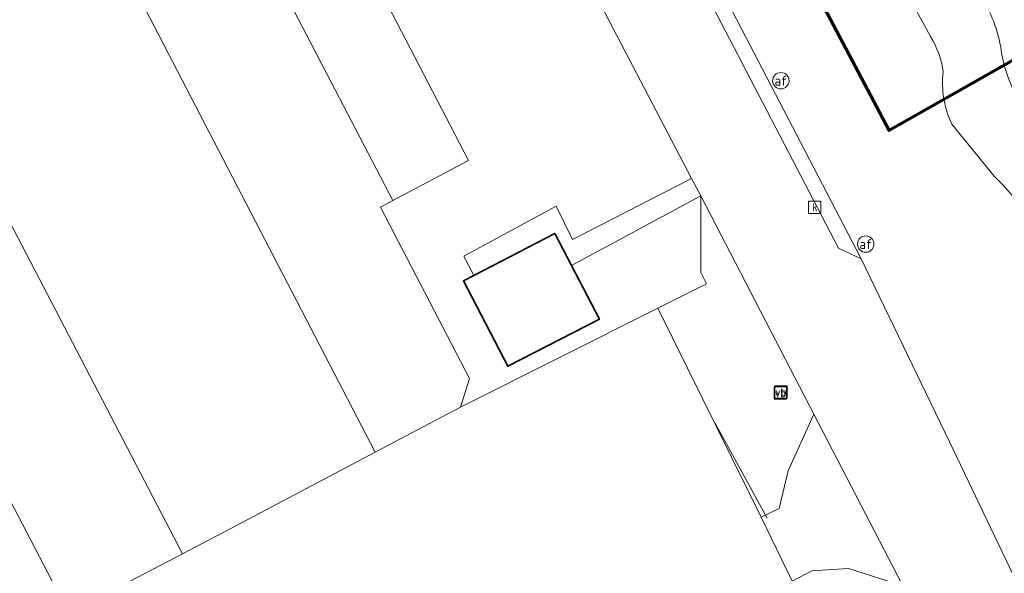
# Model space of a CAD drawing. Header units: metres. Extents: x 108651 to 109770, y 520801 to 521818.
# Tile 26 of 66: x 109093 to 109138, y 521134 to 521159. Entities that reach past the tile are written whole.
import ezdxf
from ezdxf.enums import TextEntityAlignment as Align

# ---------------------------------------------------------------- set-up
doc = ezdxf.new("R2010")
doc.units = ezdxf.units.M
for name, color, linetype, lineweight in [('B-WE-GR-BEPLANTING_CULTUUR_BOSPLANTSOEN-GV', 253, 'Continuous', 18), ('B-WE-IE-MEUBILAIR_WEGMEUBILAIR-S', 253, 'Continuous', 25), ('B-WE-IE-TERREINAFSCHEIDING_KUNSTMATIG_HEKWERK-G', 253, 'IE-TERREINAFSCHEIDING_KUNSTMATIG-SO', 18), ('B-WE-OG-BEBOUWING-GV', 253, 'Continuous', 35), ('B-WE-OG-TERREIN_CULTUURSCHEIDING-GV', 253, 'Continuous', 18), ('B-WE-OG-TERREIN_ERF-GV', 253, 'Continuous', 18), ('B-WE-RI-GWA_KOLK-S', 253, 'Continuous', 25), ('B-WE-VH-KANTVERHARDING-G', 253, 'Continuous', 18), ('B-WE-VH-VERHARDING_ASFALT-GV', 253, 'Continuous', 18), ('B-WE-VH-VERHARDING_BETONSTRAATSTEEN-GV', 253, 'Continuous', 18), ('B-WE-VH-VERHARDING_STRAATBAKSTEEN-GV', 253, 'Continuous', 18), ('B-WE-VW-AFSLUITPAAL-S', 253, 'Continuous', 25), ('N-WE-KG-WERKGRENS_FASE 3A-G', 10, 'XX-WERKGRENS_CIRCEL', 70)]:
    doc.layers.add(name, color=color, linetype=linetype, lineweight=lineweight)
doc.styles.add('NLCS-ISO', font='NLCS-ISO.ttf')
doc.linetypes.add('IE-TERREINAFSCHEIDING_KUNSTMATIG-SO', pattern='A,4,[82,NLCS.SHX,S=0.75,R=90,X=0,Y=0],4,-2', length=10)
doc.linetypes.add('XX-WERKGRENS_CIRCEL', pattern='A,10,-2.5,[69,NLCS.SHX,S=1,R=0,X=0,Y=0],-2.5', length=15)

# ---------------------------------------------------------------- blocks, each defined once
blk = doc.blocks.new('SIE-WEG_VERKEERSBORD-SO')
at = {"color": 0, "linetype": 'ByBlock', "lineweight": 18}
blk.add_lwpolyline([(-1.125, -1.125), (1.125, -1.125), (1.125, 1.125), (-1.125, 1.125)], close=True, dxfattribs=at)
at = {"color": 0, "linetype": 'ByBlock', "lineweight": 18, "style": 'NLCS-ISO'}
blk.add_text('vb', height=1.5, dxfattribs=at).set_placement((0, 0), align=Align.MIDDLE_CENTER)
blk = doc.blocks.new('SVW-AFSLUITPAAL-SO')
at = {"lineweight": 18}
blk.add_circle((0, 0), 1.5, dxfattribs=at)
at = {"lineweight": 18, "style": 'NLCS-ISO'}
blk.add_text('af', height=1.8, dxfattribs=at).set_placement((0, 0), align=Align.MIDDLE_CENTER)
blk = doc.blocks.new('SRI-KOLK-SO')
at = {"color": 0, "linetype": 'ByBlock', "lineweight": 18}
blk.add_lwpolyline([(-1.125, -1.125), (1.125, -1.125), (1.125, 1.125), (-1.125, 1.125)], close=True, dxfattribs=at)
at = {"color": 0, "linetype": 'ByBlock', "lineweight": 18, "style": 'NLCS-ISO'}
blk.add_text('k', height=1.5, dxfattribs=at).set_placement((0, 0), align=Align.MIDDLE_CENTER)

msp = doc.modelspace()

# ---------------------------------------------------------------- linework, layer by layer
at = {"layer": 'B-WE-GR-BEPLANTING_CULTUUR_BOSPLANTSOEN-GV', "flags": 128}
msp.add_lwpolyline([(109122.612, 521146.248), (109127.344, 521136.688), (109128.162, 521137.084), (109128.582, 521138.81), (109129.759, 521141.392), (109128.668, 521143.496), (109124.577, 521151.385), (109124.577, 521147.885), (109124.847, 521147.368)], close=True, dxfattribs=at)
at = {"layer": 'B-WE-IE-TERREINAFSCHEIDING_KUNSTMATIG_HEKWERK-G', "flags": 128}
msp.add_lwpolyline([(109127.613, 521136.633), (109125.229, 521140.987)], dxfattribs=at)
at = {"layer": 'B-WE-OG-BEBOUWING-GV', "flags": 128}
msp.add_lwpolyline([(109114.195, 521147.746), (109113.716, 521147.497), (109115.752, 521143.588), (109119.938, 521145.746), (109118.66, 521148.2), (109117.893, 521149.672)], close=True, dxfattribs=at)
at = {"layer": 'B-WE-OG-TERREIN_CULTUURSCHEIDING-GV', "flags": 128}
msp.add_lwpolyline([(109128.763, 521133.756), (109128.852, 521133.572), (109133.092, 521125.525), (109134.307, 521126.114), (109135.818, 521129.778), (109133.831, 521133.551), (109131.335, 521134.337), (109129.665, 521134.231)], close=True, dxfattribs=at)
at = {"layer": 'B-WE-OG-TERREIN_ERF-GV', "flags": 128}
msp.add_lwpolyline([(109128.763, 521133.756), (109127.344, 521136.688), (109122.612, 521146.248), (109113.575, 521141.718), (109109.677, 521139.657), (109103.582, 521136.435), (109100.857, 521135.01), (109095.651, 521132.289)], dxfattribs=at)
at = {"layer": 'B-WE-VH-KANTVERHARDING-G'}
msp.add_lwpolyline([(109133.979, 521160.738), (109135.088, 521158.681)], dxfattribs=at)
for points in [[(109138.356, 521157.863, 0.105911), (109137.456, 521160.447)], [(109135.088, 521158.681, -0.108936), (109135.671, 521157.071)], [(109140.632, 521154.015, -0.181091), (109138.356, 521157.863)], [(109135.671, 521157.071, 0.140224), (109136.067, 521154.673)], [(109138.013, 521152.284, -0.081919), (109139.74, 521150.008)]]:
    msp.add_lwpolyline(points, format="xyb", dxfattribs=at)
at = {"layer": 'B-WE-VH-KANTVERHARDING-G', "flags": 128}
msp.add_lwpolyline([(109136.067, 521154.673), (109138.013, 521152.284)], dxfattribs=at)
msp.add_lwpolyline([(109114.195, 521147.746), (109117.893, 521149.672), (109118.66, 521148.2), (109124.577, 521151.385), (109124.158, 521152.184), (109118.714, 521149.385), (109117.966, 521150.912), (109113.734, 521148.632)], close=True, dxfattribs=at)
at = {"layer": 'B-WE-VH-VERHARDING_ASFALT-GV', "flags": 128}
for points in [[(109093.344, 521170.608), (109093.591, 521170.527), (109093.77, 521170.337), (109094.086, 521169.728), (109109.677, 521139.657), (109113.575, 521141.718), (109113.986, 521143.026), (109109.913, 521150.873), (109110.48, 521151.174), (109099.371, 521172.496), (109099.046, 521173.12), (109099.028, 521173.399), (109099.131, 521173.66), (109099.334, 521173.853), (109106.762, 521177.714)], [(109112.031, 521175.421), (109113.006, 521173.553), (109124.158, 521152.184), (109124.577, 521151.385), (109128.668, 521143.496), (109129.759, 521141.392), (109133.831, 521133.551), (109135.818, 521129.778), (109141.281, 521119.402), (109144.8, 521112.719), (109145.472, 521111.494), (109149.556, 521113.628), (109144.758, 521122.403), (109140.06, 521131.56), (109135.964, 521140.131), (109131.912, 521148.504), (109130.884, 521148.989), (109121.687, 521166.669)], [(109080.036, 521162.278), (109095.651, 521132.289), (109100.857, 521135.01), (109085.21, 521165.055)]]:
    msp.add_lwpolyline(points, dxfattribs=at)
at = {"layer": 'B-WE-VH-VERHARDING_BETONSTRAATSTEEN-GV', "flags": 128}
for points in [[(109110.48, 521151.174), (109113.952, 521153.013), (109107.602, 521165.237), (109107.554, 521165.321), (109106.997, 521168.654), (109103.798, 521174.84), (109099.371, 521172.496)], [(109109.677, 521139.657), (109094.086, 521169.728), (109085.21, 521165.055), (109100.857, 521135.01), (109103.582, 521136.435)], [(109075.684, 521159.972), (109084.908, 521142.158), (109091.171, 521130.062), (109091.218, 521129.972), (109092.844, 521130.822), (109095.651, 521132.289), (109080.036, 521162.278)]]:
    msp.add_lwpolyline(points, close=True, dxfattribs=at)
msp.add_lwpolyline([(109131.912, 521148.504), (109121.711, 521168.131)], dxfattribs=at)
at = {"layer": 'B-WE-VH-VERHARDING_STRAATBAKSTEEN-GV', "flags": 128}
msp.add_lwpolyline([(109129.759, 521141.392), (109128.582, 521138.81), (109128.162, 521137.084), (109127.344, 521136.688), (109128.763, 521133.756), (109129.665, 521134.231), (109131.335, 521134.337), (109133.831, 521133.551)], close=True, dxfattribs=at)
at = {"layer": 'N-WE-KG-WERKGRENS_FASE 3A-G', "flags": 128}
msp.add_lwpolyline([(109325.985, 521089.891), (109318.976, 521087.098), (109317.759, 521090.31), (109323.357, 521094.593), (109238.454, 521245.385), (109219.993, 521235.574), (109207.975, 521226.877), (109134.352, 521188.292), (109146.681, 521162.038), (109133.203, 521154.372), (109125.139, 521169.625), (109118.97, 521166.626), (109096.884, 521210.772), (109081.12, 521240.821), (109089.41, 521256.905), (109098.836, 521261.004), (109100.773, 521257.626, 0.463993), (109111.285, 521254.28), (109161.484, 521279.683), (109182.49, 521274.188), (109197.384, 521282.23), (109207.411, 521265.019), (109222.743, 521273.13), (109202.684, 521306.819), (109330.854, 521375.957), (109334.104, 521366.956), (109359.352, 521304.007), (109395.916, 521316.767), (109395.014, 521304.654), (109407.223, 521303.045), (109419.647, 521302.279), (109418.208, 521287.556), (109409.708, 521288.408), (109419.013, 521237.753), (109418.562, 521234.864), (109426.445, 521234.185), (109428.101, 521222.066), (109422.353, 521222.198), (109444.16, 521149.248), (109444.21, 521130.53), (109415.056, 521118.995), (109417.942, 521109.017), (109389.8, 521098.734), (109393.219, 521089.125), (109386.118, 521086.75), (109367.934, 521091.648), (109364.106, 521102.437)], format="xyb", close=True, dxfattribs=at)

# ---------------------------------------------------------------- block references
at = {"layer": 'B-WE-IE-MEUBILAIR_WEGMEUBILAIR-S', "xscale": 0.25, "yscale": 0.25, "zscale": 0.25}
for p in [(109128.221, 521142.363), (109128.251, 521142.414)]:
    msp.add_blockref('SIE-WEG_VERKEERSBORD-SO', p, dxfattribs=at)
at = {"layer": 'B-WE-RI-GWA_KOLK-S', "xscale": 0.25, "yscale": 0.25, "zscale": 0.25}
msp.add_blockref('SRI-KOLK-SO', (109129.797, 521150.869), dxfattribs=at)
at = {"layer": 'B-WE-VW-AFSLUITPAAL-S', "xscale": 0.25, "yscale": 0.25, "zscale": 0.25}
for p in [(109128.242, 521156.658), (109132.128, 521149.18)]:
    msp.add_blockref('SVW-AFSLUITPAAL-SO', p, dxfattribs=at)

doc.saveas('drawing.dxf')
